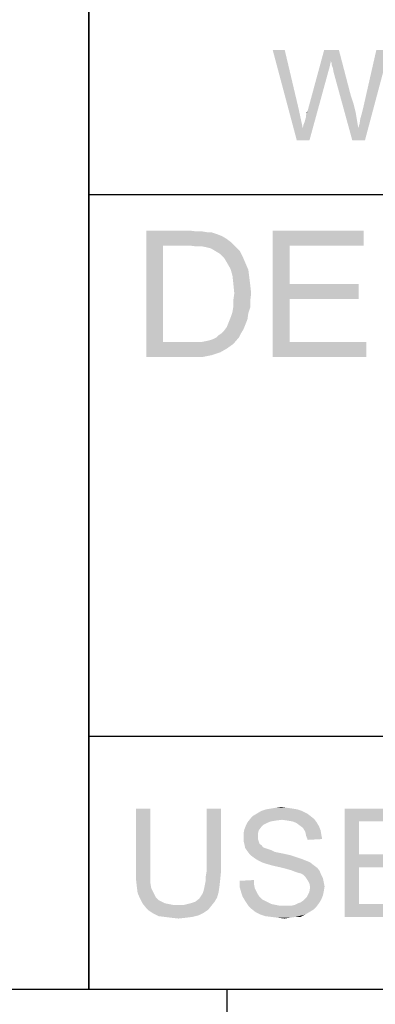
# Model space of a CAD drawing. Extents: x 0 to 841, y 0 to 594.
# Tile 18 of 102: x 599 to 609, y 15 to 42. Entities that reach past the tile are written whole.
import ezdxf

# ---------------------------------------------------------------- set-up
doc = ezdxf.new("R2010")
doc.units = 0
doc.header["$LTSCALE"] = 46.255
doc.header["$MEASUREMENT"] = 0
doc.layers.get('0').update_dxf_attribs({"linetype": 'CONTINUOUS'})

msp = doc.modelspace()

# ---------------------------------------------------------------- linework, layer by layer
at = {"color": 3, "linetype": 'Continuous'}
for p, q in [((601, 15), (601, 80)), ((601, 63), (601, 37)), ((601, 37), (814, 37)), ((601, 37), (601, 22)), ((601, 37), (709, 37)), ((601, 37), (826, 37)), ((601, 22), (814, 22)), ((601, 22), (814, 22)), ((601, 22), (601, 15)), ((601, 22), (814, 22)), ((15, 15), (826, 15)), ((601, 15), (814, 15)), ((604.816, 15), (604.816, 12))]:
    msp.add_line(p, q, dxfattribs=at)
at = {"color": 1, "linetype": 'Continuous'}
for points in [[(606.42222, 41), (606.75556, 38.5), (606.08889, 41)], [(606.42222, 41), (606.81111, 39.35185), (606.75556, 38.5)], [(607.7, 40.68519), (607.05185, 39.2963), (607.51481, 41)], [(607.51481, 41), (607.92222, 41), (607.7, 40.68519)], [(607.71852, 40.64815), (607.7, 40.68519), (607.92222, 41)], [(607.71852, 40.59259), (607.71852, 40.64815), (607.92222, 41)], [(607.75556, 40.5), (607.71852, 40.59259), (607.92222, 41)], [(607.77407, 40.38889), (607.75556, 40.5), (607.92222, 41)], [(607.77407, 40.38889), (607.92222, 41), (608.25556, 39.72222)], [(608.45926, 38.83333), (608.4963, 38.96296), (609.31111, 41)], [(608.45926, 38.83333), (609.31111, 41), (608.64444, 38.5)], [(608.4963, 38.96296), (608.51481, 39.09259), (609.31111, 41)], [(608.51481, 39.09259), (608.55185, 39.22222), (609.31111, 41)], [(608.55185, 39.22222), (608.58889, 39.37037), (609.31111, 41)], [(609.31111, 41), (608.58889, 39.37037), (608.95926, 41)], [(607.7, 40.68519), (607.66296, 40.51852), (607.05185, 39.2963)], [(606.92222, 38.83333), (606.94074, 38.92593), (607.62593, 40.38889)], [(606.92222, 38.83333), (607.62593, 40.38889), (607.10741, 38.5)], [(606.94074, 38.92593), (606.97778, 39.01852), (607.62593, 40.38889)], [(606.97778, 39.01852), (606.9963, 39.09259), (607.62593, 40.38889)], [(606.9963, 39.09259), (607.01481, 39.14815), (607.62593, 40.38889)], [(607.01481, 39.2037), (607.03333, 39.24074), (607.62593, 40.38889)], [(607.01481, 39.14815), (607.01481, 39.2037), (607.62593, 40.38889)], [(607.03333, 39.24074), (607.05185, 39.2963), (607.62593, 40.38889)], [(607.66296, 40.51852), (607.62593, 40.38889), (607.05185, 39.2963)], [(608.25556, 39.72222), (608.29259, 38.5), (607.77407, 40.38889)], [(608.25556, 39.72222), (608.32963, 39.5), (608.29259, 38.5)], [(606.81111, 39.35185), (606.92222, 38.83333), (606.75556, 38.5)], [(607.03333, 39.24074), (607.03333, 39.27778), (607.05185, 39.2963)], [(608.32963, 39.5), (608.38519, 39.27778), (608.29259, 38.5)], [(608.38519, 39.27778), (608.42222, 39.05556), (608.29259, 38.5)], [(608.42222, 39.05556), (608.45926, 38.83333), (608.29259, 38.5)], [(607.10741, 38.5), (606.75556, 38.5), (606.92222, 38.83333)], [(608.64444, 38.5), (608.29259, 38.5), (608.45926, 38.83333)], [(602.58889, 36), (603.78148, 36), (603.05556, 35.58518)], [(603.05556, 35.58518), (602.58889, 32.5), (602.58889, 36)], [(603.78148, 36), (603.98889, 35.97408), (603.05556, 35.58518)], [(606.08889, 36), (608.6037, 36), (606.55556, 35.58518)], [(606.55556, 35.58518), (606.08889, 32.5), (606.08889, 36)], [(606.55556, 35.58518), (608.6037, 36), (608.6037, 35.58518)], [(604.14444, 35.97408), (604.3, 35.94815), (603.05556, 35.58518)], [(603.98889, 35.97408), (604.14444, 35.97408), (603.05556, 35.58518)], [(604.4037, 35.94815), (604.55926, 35.8963), (603.05556, 35.58518)], [(604.3, 35.94815), (604.4037, 35.94815), (603.05556, 35.58518)], [(604.55926, 35.8963), (604.68889, 35.84444), (603.05556, 35.58518)], [(604.68889, 35.84444), (604.81852, 35.76667), (603.05556, 35.58518)], [(604.81852, 35.76667), (604.92222, 35.68889), (603.05556, 35.58518)], [(603.05556, 35.58518), (603.05556, 32.91482), (602.58889, 32.5)], [(603.78148, 35.58518), (603.05556, 35.58518), (604.92222, 35.68889)], [(603.98889, 35.55926), (603.78148, 35.58518), (604.92222, 35.68889)], [(604.14444, 35.55926), (603.98889, 35.55926), (604.92222, 35.68889)], [(604.14444, 35.55926), (604.92222, 35.68889), (605.05185, 35.55926)], [(605.05185, 35.55926), (604.27407, 35.53333), (604.14444, 35.55926)], [(604.37778, 35.50741), (604.27407, 35.53333), (605.05185, 35.55926)], [(604.50741, 35.42963), (604.37778, 35.50741), (605.05185, 35.55926)], [(604.50741, 35.42963), (605.05185, 35.55926), (605.18148, 35.42963)], [(606.55556, 35.58518), (606.55556, 34.52222), (606.08889, 32.5)], [(605.18148, 35.42963), (604.63704, 35.35185), (604.50741, 35.42963)], [(604.63704, 35.35185), (605.18148, 35.42963), (605.25926, 35.27407)], [(605.25926, 35.27407), (604.74074, 35.24815), (604.63704, 35.35185)], [(604.81852, 35.11852), (604.74074, 35.24815), (605.25926, 35.27407)], [(604.81852, 35.11852), (605.25926, 35.27407), (605.33704, 35.09259)], [(605.33704, 35.09259), (604.92222, 34.93704), (604.81852, 35.11852)], [(604.92222, 34.93704), (605.33704, 35.09259), (605.41481, 34.91111)], [(605.41481, 34.91111), (604.97407, 34.75556), (604.92222, 34.93704)], [(604.97407, 34.75556), (605.41481, 34.91111), (605.44074, 34.7037)], [(605.44074, 34.7037), (605, 34.52222), (604.97407, 34.75556)], [(605, 34.52222), (605.44074, 34.7037), (605.46667, 34.4963)], [(605.46667, 34.4963), (605.02593, 34.26296), (605, 34.52222)], [(605.02593, 34.26296), (605.46667, 34.4963), (605.49259, 34.26296)], [(606.55556, 34.52222), (606.55556, 34.10741), (606.08889, 32.5)], [(606.55556, 34.10741), (608.47407, 34.52222), (608.47407, 34.10741)], [(606.55556, 34.52222), (608.47407, 34.52222), (606.55556, 34.10741)], [(605.49259, 34.26296), (605, 34.08148), (605.02593, 34.26296)], [(605, 34.08148), (605.49259, 34.26296), (605.46667, 34.05556)], [(605.46667, 34.05556), (605, 33.9), (605, 34.08148)], [(606.55556, 34.10741), (606.55556, 32.91482), (606.08889, 32.5)], [(605.46667, 33.87407), (604.97407, 33.74444), (605, 33.9)], [(604.97407, 33.74444), (605.46667, 33.87407), (605.41481, 33.71852)], [(605, 33.9), (605.46667, 34.05556), (605.46667, 33.87407)], [(605.38889, 33.53704), (604.87037, 33.45926), (604.92222, 33.58889)], [(604.87037, 33.45926), (605.38889, 33.53704), (605.33704, 33.40741)], [(605.41481, 33.71852), (604.92222, 33.58889), (604.97407, 33.74444)], [(604.92222, 33.58889), (605.41481, 33.71852), (605.38889, 33.53704)], [(604.66296, 33.14815), (604.74074, 33.22593), (605.28519, 33.27778)], [(604.66296, 33.14815), (605.28519, 33.27778), (605.20741, 33.14815)], [(605.28519, 33.27778), (604.74074, 33.22593), (604.81852, 33.32963)], [(605.33704, 33.40741), (604.81852, 33.32963), (604.87037, 33.45926)], [(604.81852, 33.32963), (605.33704, 33.40741), (605.28519, 33.27778)], [(604.11852, 32.91482), (604.24815, 32.94074), (605.15556, 33.04445)], [(604.11852, 32.91482), (605.15556, 33.04445), (605, 32.86296)], [(604.24815, 32.94074), (604.35185, 32.96667), (605.15556, 33.04445)], [(604.35185, 32.96667), (604.42963, 32.99259), (605.15556, 33.04445)], [(605.15556, 33.04445), (604.42963, 32.99259), (604.53333, 33.04445)], [(604.53333, 33.04445), (604.58519, 33.0963), (605.20741, 33.14815)], [(604.53333, 33.04445), (605.20741, 33.14815), (605.15556, 33.04445)], [(605.20741, 33.14815), (604.58519, 33.0963), (604.66296, 33.14815)], [(604.11852, 32.91482), (605, 32.86296), (602.58889, 32.5)], [(603.96296, 32.91482), (604.11852, 32.91482), (602.58889, 32.5)], [(603.80741, 32.91482), (603.96296, 32.91482), (602.58889, 32.5)], [(603.05556, 32.91482), (603.80741, 32.91482), (602.58889, 32.5)], [(605, 32.86296), (604.81852, 32.73333), (602.58889, 32.5)], [(604.81852, 32.73333), (604.63704, 32.62963), (602.58889, 32.5)], [(606.55556, 32.91482), (608.68148, 32.91482), (606.08889, 32.5)], [(606.08889, 32.5), (608.68148, 32.91482), (608.68148, 32.5)], [(604.63704, 32.62963), (604.4037, 32.55185), (602.58889, 32.5)], [(603.83333, 32.5), (602.58889, 32.5), (604.4037, 32.55185)], [(603.83333, 32.5), (604.4037, 32.55185), (604.14444, 32.5)], [(602.70359, 20), (602.30359, 18.26667), (602.30359, 20)], [(602.30359, 18.26667), (602.70359, 20), (602.70359, 18.26667)], [(604.65915, 20), (604.25915, 18.26667), (604.25915, 20)], [(604.25915, 18.26667), (604.65915, 20), (604.65915, 18.26667)], [(606.90359, 19.93333), (605.65915, 19.86667), (605.77026, 19.93333)], [(605.65915, 19.86667), (606.90359, 19.93333), (607.03693, 19.86667)], [(606.77026, 19.97778), (605.77026, 19.93333), (605.90359, 19.97778)], [(605.77026, 19.93333), (606.77026, 19.97778), (606.90359, 19.93333)], [(606.63693, 20), (605.90359, 19.97778), (606.03693, 20)], [(605.90359, 19.97778), (606.63693, 20), (606.77026, 19.97778)], [(606.48137, 20.02222), (606.03693, 20), (606.17026, 20.02222)], [(606.03693, 20), (606.48137, 20.02222), (606.63693, 20)], [(606.17026, 20.02222), (606.32582, 20.04444), (606.48137, 20.02222)], [(608.08137, 20), (610.23693, 20), (608.48137, 19.64444)], [(608.48137, 19.64444), (608.08137, 17), (608.08137, 20)], [(608.48137, 19.64444), (610.23693, 20), (610.23693, 19.64444)], [(606.34804, 19.68889), (605.39248, 19.62222), (605.48137, 19.73333)], [(606.34804, 19.68889), (606.17026, 19.66667), (605.39248, 19.62222)], [(606.17026, 19.66667), (606.03693, 19.64444), (605.39248, 19.62222)], [(605.39248, 19.62222), (606.03693, 19.64444), (605.92582, 19.6)], [(607.12582, 19.8), (605.48137, 19.73333), (605.54804, 19.8)], [(605.48137, 19.73333), (607.12582, 19.8), (607.23693, 19.71111)], [(605.48137, 19.73333), (607.23693, 19.71111), (606.34804, 19.68889)], [(607.03693, 19.86667), (605.54804, 19.8), (605.65915, 19.86667)], [(605.54804, 19.8), (607.03693, 19.86667), (607.12582, 19.8)], [(606.50359, 19.66667), (606.34804, 19.68889), (607.23693, 19.71111)], [(606.63693, 19.64444), (606.50359, 19.66667), (607.23693, 19.71111)], [(606.63693, 19.64444), (607.23693, 19.71111), (607.30359, 19.62222)], [(607.30359, 19.62222), (606.74804, 19.6), (606.63693, 19.64444)], [(608.48137, 19.64444), (608.48137, 18.73333), (608.08137, 17)], [(605.70359, 19.4), (605.28137, 19.31111), (605.30359, 19.42222)], [(605.28137, 19.31111), (605.70359, 19.4), (605.68137, 19.31111)], [(605.77026, 19.48889), (605.30359, 19.42222), (605.34804, 19.53333)], [(605.30359, 19.42222), (605.77026, 19.48889), (605.70359, 19.4)], [(605.92582, 19.6), (605.34804, 19.53333), (605.39248, 19.62222)], [(605.92582, 19.6), (605.83693, 19.55556), (605.34804, 19.53333)], [(605.34804, 19.53333), (605.83693, 19.55556), (605.77026, 19.48889)], [(606.83693, 19.53333), (606.74804, 19.6), (607.30359, 19.62222)], [(606.83693, 19.53333), (607.30359, 19.62222), (607.37026, 19.51111)], [(607.37026, 19.51111), (606.92582, 19.46667), (606.83693, 19.53333)], [(606.92582, 19.46667), (607.37026, 19.51111), (607.4147, 19.4)], [(607.4147, 19.4), (606.99248, 19.35556), (606.92582, 19.46667)], [(606.99248, 19.35556), (607.4147, 19.4), (607.43693, 19.26667)], [(607.43693, 19.26667), (607.0147, 19.24444), (606.99248, 19.35556)], [(605.68137, 19.31111), (605.68137, 19.22222), (605.28137, 19.2)], [(605.68137, 19.31111), (605.28137, 19.2), (605.28137, 19.31111)], [(605.28137, 19.2), (605.68137, 19.22222), (605.68137, 19.15556)], [(605.68137, 19.15556), (605.28137, 19.11111), (605.28137, 19.2)], [(605.28137, 19.11111), (605.68137, 19.15556), (605.70359, 19.08889)], [(605.70359, 19.08889), (605.30359, 19.02222), (605.28137, 19.11111)], [(605.30359, 19.02222), (605.70359, 19.08889), (605.72582, 19.02222)], [(607.0147, 19.24444), (607.43693, 19.26667), (607.45915, 19.15556)], [(607.45915, 19.15556), (607.05915, 19.13333), (607.0147, 19.24444)], [(605.72582, 19.02222), (605.32582, 18.91111), (605.30359, 19.02222)], [(605.72582, 19.02222), (605.79248, 18.97778), (605.32582, 18.91111)], [(605.79248, 18.97778), (605.8147, 18.93333), (605.32582, 18.91111)], [(605.32582, 18.91111), (605.8147, 18.93333), (605.85915, 18.91111)], [(605.85915, 18.91111), (605.37026, 18.84444), (605.32582, 18.91111)], [(605.85915, 18.91111), (605.92582, 18.88889), (605.37026, 18.84444)], [(605.92582, 18.88889), (605.99248, 18.86667), (605.37026, 18.84444)], [(605.37026, 18.84444), (605.99248, 18.86667), (606.05915, 18.84444)], [(606.05915, 18.84444), (605.43693, 18.75555), (605.37026, 18.84444)], [(606.05915, 18.84444), (606.14804, 18.8), (605.43693, 18.75555)], [(606.14804, 18.8), (606.25915, 18.77778), (605.43693, 18.75555)], [(605.43693, 18.75555), (606.25915, 18.77778), (606.37026, 18.75555)], [(606.37026, 18.75555), (605.50359, 18.68889), (605.43693, 18.75555)], [(606.37026, 18.75555), (606.57026, 18.71111), (605.50359, 18.68889)], [(605.50359, 18.68889), (606.57026, 18.71111), (606.77026, 18.64444)], [(606.77026, 18.64444), (605.59248, 18.62222), (605.50359, 18.68889)], [(605.59248, 18.62222), (606.77026, 18.64444), (606.90359, 18.6)], [(606.90359, 18.6), (605.70359, 18.55556), (605.59248, 18.62222)], [(605.70359, 18.55556), (606.90359, 18.6), (607.0147, 18.55556)], [(607.0147, 18.55556), (605.79248, 18.51111), (605.70359, 18.55556)], [(605.79248, 18.51111), (607.0147, 18.55556), (607.12582, 18.51111)], [(608.48137, 18.73333), (608.48137, 18.37778), (608.08137, 17)], [(608.48137, 18.37778), (610.12582, 18.73333), (610.12582, 18.37778)], [(608.48137, 18.73333), (610.12582, 18.73333), (608.48137, 18.37778)], [(602.70359, 18.26667), (602.70359, 18.08889), (602.30359, 18.04445)], [(602.70359, 18.26667), (602.30359, 18.04445), (602.30359, 18.26667)], [(604.65915, 18.26667), (604.23693, 18.13333), (604.25915, 18.26667)], [(604.23693, 18.13333), (604.65915, 18.26667), (604.63693, 18.04445)], [(607.12582, 18.51111), (605.92582, 18.46667), (605.79248, 18.51111)], [(606.08137, 18.42222), (605.92582, 18.46667), (607.12582, 18.51111)], [(606.08137, 18.42222), (607.12582, 18.51111), (607.23693, 18.42222)], [(607.23693, 18.42222), (606.28137, 18.37778), (606.08137, 18.42222)], [(606.28137, 18.37778), (607.23693, 18.42222), (607.32582, 18.35556)], [(607.32582, 18.35556), (606.45915, 18.33333), (606.28137, 18.37778)], [(606.6147, 18.28889), (606.45915, 18.33333), (607.32582, 18.35556)], [(606.6147, 18.28889), (607.32582, 18.35556), (607.39248, 18.26667)], [(607.39248, 18.26667), (606.72582, 18.24444), (606.6147, 18.28889)], [(606.79248, 18.22222), (606.72582, 18.24444), (607.39248, 18.26667)], [(606.88137, 18.2), (606.79248, 18.22222), (607.39248, 18.26667)], [(606.94804, 18.15556), (606.88137, 18.2), (607.39248, 18.26667)], [(606.94804, 18.15556), (607.39248, 18.26667), (607.43693, 18.15556)], [(608.48137, 18.37778), (608.48137, 17.35556), (608.08137, 17)], [(602.30359, 18.04445), (602.70359, 18.08889), (602.70359, 17.93333)], [(602.70359, 17.93333), (602.32582, 17.84444), (602.30359, 18.04445)], [(604.2147, 17.91111), (604.23693, 18.02222), (604.63693, 18.04445)], [(604.2147, 17.91111), (604.63693, 18.04445), (604.6147, 17.84444)], [(604.63693, 18.04445), (604.23693, 18.02222), (604.23693, 18.13333)], [(605.17026, 18), (605.57026, 18.02222), (605.57026, 17.91111)], [(605.57026, 17.91111), (605.17026, 17.84444), (605.17026, 18)], [(607.43693, 18.15556), (606.99248, 18.11111), (606.94804, 18.15556)], [(606.99248, 18.11111), (607.43693, 18.15556), (607.48137, 18.06667)], [(607.48137, 18.06667), (607.03693, 18.04444), (606.99248, 18.11111)], [(607.03693, 18.04444), (607.48137, 18.06667), (607.50359, 17.95556)], [(607.50359, 17.95556), (607.10359, 17.93333), (607.03693, 18.04444)], [(602.32582, 17.84444), (602.70359, 17.93333), (602.72582, 17.8)], [(602.72582, 17.8), (602.34804, 17.66667), (602.32582, 17.84444)], [(602.72582, 17.8), (602.77026, 17.71111), (602.34804, 17.66667)], [(604.17026, 17.71111), (604.19248, 17.8), (604.6147, 17.84444)], [(604.17026, 17.71111), (604.6147, 17.84444), (604.59248, 17.68889)], [(604.6147, 17.84444), (604.19248, 17.8), (604.2147, 17.91111)], [(605.17026, 17.84444), (605.57026, 17.91111), (605.59248, 17.8)], [(605.59248, 17.8), (605.2147, 17.68889), (605.17026, 17.84444)], [(605.59248, 17.8), (605.63693, 17.71111), (605.2147, 17.68889)], [(607.10359, 17.93333), (607.50359, 17.95556), (607.52582, 17.84444)], [(607.52582, 17.84444), (607.12582, 17.82222), (607.10359, 17.93333)], [(607.50359, 17.71111), (607.10359, 17.68889), (607.12582, 17.82222)], [(607.12582, 17.82222), (607.52582, 17.84444), (607.50359, 17.71111)], [(602.34804, 17.66667), (602.77026, 17.71111), (602.8147, 17.62222)], [(602.8147, 17.62222), (602.4147, 17.51111), (602.34804, 17.66667)], [(602.8147, 17.62222), (602.85915, 17.53333), (602.4147, 17.51111)], [(602.4147, 17.51111), (602.85915, 17.53333), (602.92582, 17.46667)], [(602.92582, 17.46667), (602.48137, 17.37778), (602.4147, 17.51111)], [(602.92582, 17.46667), (603.0147, 17.42222), (602.48137, 17.37778)], [(603.94804, 17.42222), (604.05915, 17.51111), (604.54804, 17.53333)], [(603.94804, 17.42222), (604.54804, 17.53333), (604.48137, 17.42222)], [(604.54804, 17.53333), (604.05915, 17.51111), (604.10359, 17.57778)], [(604.10359, 17.57778), (604.14804, 17.64444), (604.59248, 17.68889)], [(604.10359, 17.57778), (604.59248, 17.68889), (604.54804, 17.53333)], [(604.59248, 17.68889), (604.14804, 17.64444), (604.17026, 17.71111)], [(605.2147, 17.68889), (605.63693, 17.71111), (605.68137, 17.62222)], [(605.68137, 17.62222), (605.25915, 17.55556), (605.2147, 17.68889)], [(605.25915, 17.55556), (605.68137, 17.62222), (605.72582, 17.55556)], [(605.72582, 17.55556), (605.32582, 17.44444), (605.25915, 17.55556)], [(605.72582, 17.55556), (605.79248, 17.48889), (605.32582, 17.44444)], [(605.32582, 17.44444), (605.79248, 17.48889), (605.88137, 17.44444)], [(605.88137, 17.44444), (605.4147, 17.31111), (605.32582, 17.44444)], [(605.88137, 17.44444), (605.97026, 17.4), (605.4147, 17.31111)], [(606.79248, 17.37778), (606.85915, 17.4), (607.43693, 17.48889)], [(606.79248, 17.37778), (607.43693, 17.48889), (607.37026, 17.37778)], [(606.85915, 17.4), (606.92582, 17.44444), (607.43693, 17.48889)], [(607.43693, 17.48889), (606.92582, 17.44444), (606.99248, 17.51111)], [(606.99248, 17.51111), (607.03693, 17.55556), (607.48137, 17.6)], [(606.99248, 17.51111), (607.48137, 17.6), (607.43693, 17.48889)], [(607.48137, 17.6), (607.03693, 17.55556), (607.10359, 17.68889)], [(607.10359, 17.68889), (607.50359, 17.71111), (607.48137, 17.6)], [(602.48137, 17.37778), (603.0147, 17.42222), (603.10359, 17.37778)], [(603.10359, 17.37778), (602.57026, 17.26667), (602.48137, 17.37778)], [(603.10359, 17.37778), (603.2147, 17.35556), (602.57026, 17.26667)], [(603.2147, 17.35556), (603.32582, 17.33333), (602.57026, 17.26667)], [(603.63693, 17.33333), (604.39248, 17.31111), (602.57026, 17.26667)], [(603.43693, 17.33333), (603.63693, 17.33333), (602.57026, 17.26667)], [(603.32582, 17.33333), (603.43693, 17.33333), (602.57026, 17.26667)], [(602.57026, 17.26667), (604.39248, 17.31111), (604.30359, 17.2)], [(604.30359, 17.2), (602.65915, 17.17778), (602.57026, 17.26667)], [(602.65915, 17.17778), (604.30359, 17.2), (604.17026, 17.11111)], [(604.17026, 17.11111), (602.79248, 17.08889), (602.65915, 17.17778)], [(603.63693, 17.33333), (603.8147, 17.37778), (604.48137, 17.42222)], [(603.63693, 17.33333), (604.48137, 17.42222), (604.39248, 17.31111)], [(604.48137, 17.42222), (603.8147, 17.37778), (603.94804, 17.42222)], [(605.97026, 17.4), (606.05915, 17.35556), (605.4147, 17.31111)], [(606.05915, 17.35556), (606.17026, 17.33333), (605.4147, 17.31111)], [(605.4147, 17.31111), (606.17026, 17.33333), (606.28137, 17.31111)], [(606.28137, 17.31111), (605.50359, 17.22222), (605.4147, 17.31111)], [(606.6147, 17.31111), (607.30359, 17.28889), (605.50359, 17.22222)], [(606.50359, 17.31111), (606.6147, 17.31111), (605.50359, 17.22222)], [(606.4147, 17.31111), (606.50359, 17.31111), (605.50359, 17.22222)], [(606.28137, 17.31111), (606.4147, 17.31111), (605.50359, 17.22222)], [(605.50359, 17.22222), (607.30359, 17.28889), (607.2147, 17.2)], [(607.2147, 17.2), (605.6147, 17.13333), (605.50359, 17.22222)], [(605.6147, 17.13333), (607.2147, 17.2), (607.10359, 17.13333)], [(606.6147, 17.31111), (606.70359, 17.33333), (607.37026, 17.37778)], [(606.6147, 17.31111), (607.37026, 17.37778), (607.30359, 17.28889)], [(607.37026, 17.37778), (606.70359, 17.33333), (606.79248, 17.37778)], [(608.48137, 17.35556), (610.30359, 17.35556), (608.08137, 17)], [(608.08137, 17), (610.30359, 17.35556), (610.30359, 17)], [(602.79248, 17.08889), (604.17026, 17.11111), (604.03693, 17.04444)], [(604.03693, 17.04444), (602.92582, 17.02222), (602.79248, 17.08889)], [(603.10359, 17), (602.92582, 17.02222), (604.03693, 17.04444)], [(603.10359, 17), (604.03693, 17.04444), (603.85915, 17)], [(603.85915, 17), (603.28137, 16.97778), (603.10359, 17)], [(603.28137, 16.97778), (603.85915, 17), (603.68137, 16.97778)], [(603.68137, 16.97778), (603.48137, 16.95556), (603.28137, 16.97778)], [(607.10359, 17.13333), (605.74804, 17.06667), (605.6147, 17.13333)], [(605.74804, 17.06667), (607.10359, 17.13333), (606.99248, 17.06667)], [(606.99248, 17.06667), (605.88137, 17.02222), (605.74804, 17.06667)], [(606.05915, 17), (605.88137, 17.02222), (606.99248, 17.06667)], [(606.72582, 17), (606.05915, 17), (606.99248, 17.06667)], [(606.72582, 17), (606.23693, 16.97778), (606.05915, 17)], [(606.23693, 16.97778), (606.72582, 17), (606.57026, 16.97778)], [(606.57026, 16.97778), (606.4147, 16.95556), (606.23693, 16.97778)], [(606.72582, 17), (606.99248, 17.06667), (606.85915, 17)]]:
    msp.add_solid(points, dxfattribs=at)

doc.saveas('drawing.dxf')
